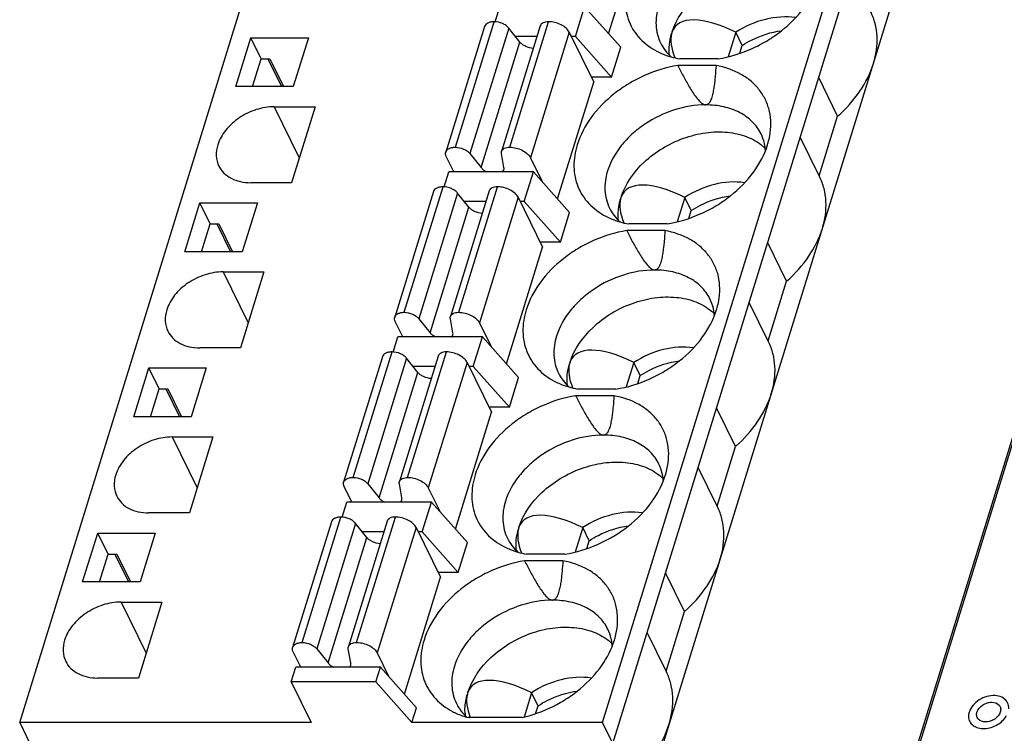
# Model space of a CAD drawing. Header units: millimetres. Extents: x 0 to 420, y 0 to 297.
# Tile 20 of 24: x 213 to 236, y 241 to 258. Entities that reach past the tile are written whole.
import ezdxf

# ---------------------------------------------------------------- set-up
doc = ezdxf.new("R2010")
doc.units = ezdxf.units.MM
doc.header["$LTSCALE"] = 23.1
doc.layers.get('0').update_dxf_attribs({"linetype": 'CONTINUOUS'})
doc.layers.add('000', color=7, linetype='CONTINUOUS')

msp = doc.modelspace()

# ---------------------------------------------------------------- linework, layer by layer
at = {"color": 7, "linetype": 'Continuous'}
for p, q in [((212.563, 241.483), (222.246, 272.816)), ((226.379, 241.483), (236.062, 272.816)), ((226.623, 240.985), (236.306, 272.318)), ((227.355, 239.494), (237.038, 270.827)), ((240.829, 263.431), (231.05, 231.784)), ((231.061, 231.941), (240.744, 263.274)), ((226.524, 257.824), (227.381, 260.596)), ((223.838, 258.108), (223.948, 258.465)), ((225.737, 257.76), (225.954, 258.465)), ((226.81, 257.502), (225.954, 258.465)), ((223.583, 257.995), (222.663, 255.018)), ((222.891, 255.132), (223.811, 258.109)), ((224.156, 257.959), (223.236, 254.982)), ((224.905, 258.011), (223.985, 255.034)), ((224.423, 257.624), (224.156, 257.959)), ((224.181, 255.132), (225.1, 258.109)), ((217.686, 256.57), (218.044, 257.729)), ((218.288, 257.232), (218.044, 257.729)), ((218.044, 257.729), (219.407, 257.729)), ((219.407, 257.729), (219.049, 256.57)), ((224.828, 257.76), (224.314, 257.76)), ((225.591, 257.86), (224.671, 254.884)), ((225.591, 257.86), (226.17, 256.679)), ((225.737, 257.76), (225.64, 257.76)), ((225.737, 257.76), (226.592, 256.797)), ((229.541, 257.859), (229.362, 257.279)), ((229.694, 257.548), (229.541, 257.859)), ((223.503, 254.648), (224.423, 257.624)), ((226.592, 256.797), (226.81, 257.502)), ((229.636, 257.36), (229.694, 257.548)), ((218.083, 256.57), (218.288, 257.232)), ((218.288, 257.232), (218.495, 257.232)), ((218.448, 257.232), (218.773, 256.57)), ((218.495, 257.232), (218.82, 256.57)), ((229.119, 257.228), (228.212, 257.228)), ((229.071, 257.071), (228.164, 257.071)), ((226.592, 256.797), (226.113, 256.797)), ((231.954, 255.868), (231.505, 256.784)), ((219.049, 256.57), (217.686, 256.57)), ((225.314, 253.907), (226.17, 256.679)), ((218.597, 256.092), (219.191, 254.882)), ((218.597, 256.092), (219.564, 256.092)), ((219.564, 256.092), (219.008, 254.29)), ((231.517, 254.453), (231.954, 255.868)), ((231.526, 254.435), (231.068, 255.369)), ((222.855, 254.549), (222.675, 254.915)), ((223.236, 254.982), (223.503, 254.648)), ((224.044, 254.648), (223.983, 254.982)), ((224.671, 254.884), (224.948, 254.319)), ((222.628, 254.191), (222.738, 254.549)), ((224.744, 254.549), (222.738, 254.549)), ((224.526, 253.844), (224.744, 254.549)), ((225.599, 253.585), (224.744, 254.549)), ((219.008, 254.29), (218.041, 254.29)), ((221.681, 251.216), (222.601, 254.192)), ((222.97, 251.216), (223.89, 254.192)), ((222.373, 254.078), (221.453, 251.101)), ((222.945, 254.042), (222.026, 251.065)), ((223.695, 254.094), (222.775, 251.118)), ((223.213, 253.708), (222.945, 254.042)), ((216.475, 252.653), (216.834, 253.812)), ((217.078, 253.315), (216.834, 253.812)), ((216.834, 253.812), (218.197, 253.812)), ((218.197, 253.812), (217.839, 252.653)), ((223.617, 253.844), (223.104, 253.844)), ((224.38, 253.944), (223.461, 250.967)), ((224.38, 253.944), (224.96, 252.763)), ((224.526, 253.844), (224.43, 253.844)), ((224.526, 253.844), (225.381, 252.88)), ((228.331, 253.942), (228.152, 253.362)), ((228.483, 253.631), (228.331, 253.942)), ((222.293, 250.731), (223.213, 253.708)), ((225.381, 252.88), (225.599, 253.585)), ((228.425, 253.443), (228.483, 253.631)), ((216.873, 252.653), (217.078, 253.315)), ((217.078, 253.315), (217.284, 253.315)), ((217.238, 253.315), (217.562, 252.653)), ((217.284, 253.315), (217.609, 252.653)), ((227.909, 253.311), (227.002, 253.311)), ((227.86, 253.154), (226.953, 253.154)), ((225.381, 252.88), (224.902, 252.88)), ((230.744, 251.951), (230.295, 252.867)), ((217.839, 252.653), (216.475, 252.653)), ((224.103, 249.99), (224.96, 252.763)), ((217.387, 252.175), (217.98, 250.966)), ((217.387, 252.175), (218.354, 252.175)), ((218.354, 252.175), (217.797, 250.373)), ((230.307, 250.536), (230.744, 251.951)), ((230.316, 250.519), (229.857, 251.452)), ((221.645, 250.632), (221.465, 250.998)), ((222.026, 251.065), (222.293, 250.731)), ((222.834, 250.731), (222.773, 251.065)), ((223.461, 250.967), (223.738, 250.402)), ((221.417, 250.274), (221.528, 250.632)), ((223.534, 250.632), (221.528, 250.632)), ((223.316, 249.927), (223.534, 250.632)), ((224.389, 249.668), (223.534, 250.632)), ((217.797, 250.373), (216.83, 250.373)), ((220.47, 247.299), (221.39, 250.276)), ((221.76, 247.299), (222.68, 250.276)), ((221.163, 250.161), (220.243, 247.185)), ((221.735, 250.125), (220.815, 247.149)), ((222.485, 250.178), (221.565, 247.201)), ((222.002, 249.791), (221.735, 250.125)), ((223.17, 250.027), (222.25, 247.05)), ((223.17, 250.027), (223.75, 248.846)), ((227.121, 250.025), (226.941, 249.446)), ((227.273, 249.715), (227.121, 250.025)), ((215.265, 248.736), (215.623, 249.896)), ((215.867, 249.398), (215.623, 249.896)), ((215.623, 249.896), (216.987, 249.896)), ((216.987, 249.896), (216.628, 248.736)), ((221.082, 246.815), (222.002, 249.791)), ((222.407, 249.927), (221.894, 249.927)), ((223.316, 249.927), (223.219, 249.927)), ((223.316, 249.927), (224.171, 248.963)), ((224.171, 248.963), (224.389, 249.668)), ((227.215, 249.527), (227.273, 249.715)), ((215.663, 248.736), (215.867, 249.398)), ((215.867, 249.398), (216.074, 249.398)), ((216.027, 249.398), (216.352, 248.736)), ((216.074, 249.398), (216.399, 248.736)), ((226.698, 249.394), (225.791, 249.394)), ((226.65, 249.238), (225.743, 249.238)), ((222.893, 246.074), (223.75, 248.846)), ((224.171, 248.963), (223.692, 248.963)), ((229.534, 248.034), (229.084, 248.95)), ((216.628, 248.736), (215.265, 248.736)), ((216.177, 248.258), (216.77, 247.049)), ((216.177, 248.258), (217.144, 248.258)), ((217.144, 248.258), (216.587, 246.457)), ((229.097, 246.619), (229.534, 248.034)), ((229.105, 246.602), (228.647, 247.536)), ((220.434, 246.715), (220.255, 247.081)), ((220.815, 247.149), (221.082, 246.815)), ((221.623, 246.815), (221.563, 247.149)), ((222.25, 247.05), (222.528, 246.485)), ((220.207, 246.358), (220.317, 246.715)), ((222.323, 246.715), (220.317, 246.715)), ((222.106, 246.01), (222.323, 246.715)), ((223.179, 245.752), (222.323, 246.715)), ((216.587, 246.457), (215.62, 246.457)), ((219.26, 243.382), (220.18, 246.359)), ((221.274, 246.261), (220.354, 243.284)), ((220.55, 243.382), (221.469, 246.359)), ((219.952, 246.245), (219.032, 243.268)), ((220.525, 246.209), (219.605, 243.232)), ((220.792, 245.875), (220.525, 246.209)), ((221.96, 246.11), (221.04, 243.134)), ((221.96, 246.11), (222.539, 244.929)), ((225.91, 246.109), (225.731, 245.529)), ((226.063, 245.798), (225.91, 246.109)), ((214.055, 244.82), (214.413, 245.979)), ((214.657, 245.482), (214.413, 245.979)), ((214.413, 245.979), (215.776, 245.979)), ((215.776, 245.979), (215.418, 244.82)), ((219.872, 242.898), (220.792, 245.875)), ((221.197, 246.01), (220.683, 246.01)), ((222.106, 246.01), (222.009, 246.01)), ((222.106, 246.01), (222.961, 245.047)), ((226.005, 245.61), (226.063, 245.798)), ((222.961, 245.047), (223.179, 245.752)), ((214.452, 244.82), (214.657, 245.482)), ((214.657, 245.482), (214.864, 245.482)), ((214.817, 245.482), (215.142, 244.82)), ((214.864, 245.482), (215.189, 244.82)), ((225.44, 245.321), (224.533, 245.321)), ((225.488, 245.478), (224.581, 245.478)), ((221.683, 242.157), (222.539, 244.929)), ((222.961, 245.047), (222.482, 245.047)), ((228.323, 244.118), (227.874, 245.034)), ((215.418, 244.82), (214.055, 244.82)), ((214.966, 244.342), (215.56, 243.133)), ((214.966, 244.342), (215.933, 244.342)), ((215.933, 244.342), (215.377, 242.54)), ((227.886, 242.703), (228.323, 244.118)), ((227.895, 242.685), (227.437, 243.619)), ((219.605, 243.232), (219.872, 242.898)), ((220.413, 242.898), (220.352, 243.232)), ((219.224, 242.799), (219.044, 243.165)), ((221.04, 243.134), (221.317, 242.569)), ((218.998, 242.446), (219.107, 242.799)), ((221.113, 242.799), (219.107, 242.799)), ((221.004, 242.446), (221.113, 242.799)), ((221.968, 241.835), (221.113, 242.799)), ((215.377, 242.54), (214.41, 242.54)), ((218.998, 242.446), (219.471, 241.483)), ((221.004, 242.446), (218.998, 242.446)), ((221.004, 242.446), (221.859, 241.483)), ((224.7, 242.192), (224.521, 241.612)), ((224.852, 241.881), (224.7, 242.192)), ((221.859, 241.483), (221.968, 241.835)), ((224.794, 241.693), (224.852, 241.881)), ((224.474, 241.6), (223.198, 241.6)), ((212.563, 241.483), (212.807, 240.985)), ((219.471, 241.483), (212.563, 241.483)), ((226.379, 241.483), (221.859, 241.483)), ((226.623, 240.985), (226.379, 241.483))]:
    msp.add_line(p, q, dxfattribs=at)
for centre, radius, start, end in [((229.433, 254.282), 1.15, 45.6068, 49.7979), ((229.111, 254.971), 1.135, 3.983, 8.6509), ((228.223, 250.366), 1.15, 45.6068, 49.7979), ((227.9, 251.054), 1.135, 3.983, 8.6509), ((227.012, 246.449), 1.15, 45.6068, 49.7979), ((226.69, 247.138), 1.135, 3.983, 8.6509), ((225.802, 242.532), 1.15, 45.6068, 49.7979), ((225.479, 243.221), 1.135, 3.9504, 8.6506), ((223.921, 242.455), 1.134, 223.6972, 228.2559), ((224.264, 241.78), 1.145, 183.8621, 186.699)]:
    msp.add_arc(centre, radius, start, end, dxfattribs=at)
for centre, major_axis, ratio, start_param, end_param in [((230.076, 256.322), (1.977, -1.667), 0.381713, 2.142598, 3.281402), ((230.076, 256.322), (1.977, -1.667), 0.381713, -2.960643, -2.530028), ((230.922, 255.694), (2.763, -2.401), 0.416643, 3.310174, 3.336728), ((228.866, 252.405), (1.977, -1.667), 0.381713, 2.142598, 3.281402), ((228.866, 252.405), (1.977, -1.667), 0.381713, -2.960643, -2.530028), ((229.711, 251.777), (2.763, -2.401), 0.416643, 3.310174, 3.336728), ((227.655, 248.489), (1.977, -1.667), 0.381713, 2.142598, 3.281402), ((227.655, 248.489), (1.977, -1.667), 0.381713, -2.960643, -2.530028), ((228.501, 247.86), (2.763, -2.401), 0.416643, 3.310174, 3.336728), ((226.445, 244.572), (1.977, -1.667), 0.381713, 2.142598, 3.281402), ((226.445, 244.572), (1.977, -1.667), 0.381713, -2.960643, -2.530028), ((227.291, 243.944), (2.763, -2.401), 0.416643, 3.310174, 3.336728), ((225.235, 240.655), (1.977, -1.667), 0.381713, 2.142598, 3.281402), ((225.235, 240.655), (1.977, -1.667), 0.381713, 3.322542, 3.744911), ((226.08, 240.027), (2.763, -2.401), 0.416643, -2.973011, -2.946457)]:
    msp.add_ellipse(centre, major_axis=major_axis, ratio=ratio, start_param=start_param, end_param=end_param, dxfattribs=at)
for points, knots in [([(228.03, 257.868), (228.131, 258.181), (228.444, 258.619), (229.002, 259.038), (229.499, 259.277), (230.024, 259.409), (230.539, 259.426), (231.007, 259.323), (231.275, 259.17), (231.386, 259.077)], [0, 0, 0, 0, 0.243827, 0.378389, 0.51521, 0.649304, 0.776237, 0.893185, 1, 1, 1, 1]), ([(226.99, 259.108), (226.939, 258.942), (226.897, 258.684), (226.932, 258.348), (227.001, 258.114), (227.111, 257.899), (227.314, 257.638), (227.52, 257.488), (227.669, 257.41)], [0, 0, 0, 0, 0.260886, 0.384641, 0.505678, 0.625901, 0.747326, 1, 1, 1, 1]), ([(229.119, 257.228), (229.39, 257.272), (229.792, 257.396), (230.282, 257.651), (230.73, 257.959), (231.189, 258.422), (231.432, 258.877), (231.503, 259.108)], [0, 0, 0, 0, 0.259665, 0.391496, 0.522068, 0.7721, 1, 1, 1, 1]), ([(227.709, 258.486), (227.664, 258.338), (227.629, 258.106), (227.674, 257.807), (227.724, 257.669), (227.756, 257.605)], [0, 0, 0, 0, 0.516147, 0.760439, 1, 1, 1, 1]), ([(230.959, 258.207), (230.722, 258.242), (230.215, 258.203), (229.754, 257.999), (229.541, 257.859)], [0, 0, 0, 0, 0.483955, 1, 1, 1, 1]), ([(232.802, 257.118), (232.866, 257.326), (232.914, 257.651), (232.851, 258.069), (232.781, 258.261), (232.736, 258.352)], [0, 0, 0, 0, 0.516103, 0.760451, 1, 1, 1, 1]), ([(223.811, 258.109), (223.783, 258.109), (223.732, 258.105), (223.663, 258.083), (223.61, 258.047), (223.589, 258.012), (223.583, 257.995)], [0, 0, 0, 0, 0.303747, 0.569985, 0.797786, 1, 1, 1, 1]), ([(224.156, 257.959), (224.138, 257.981), (224.091, 258.023), (223.979, 258.086), (223.878, 258.109), (223.811, 258.109)], [0, 0, 0, 0, 0.225099, 0.479584, 1, 1, 1, 1]), ([(225.1, 258.109), (225.077, 258.109), (225.033, 258.105), (224.973, 258.087), (224.928, 258.056), (224.91, 258.026), (224.905, 258.011)], [0, 0, 0, 0, 0.303613, 0.569934, 0.797679, 1, 1, 1, 1]), ([(225.591, 257.86), (225.573, 257.896), (225.514, 257.966), (225.396, 258.043), (225.253, 258.095), (225.151, 258.109), (225.1, 258.109)], [0, 0, 0, 0, 0.211485, 0.463357, 0.735258, 1, 1, 1, 1]), ([(227.968, 257.313), (227.958, 257.396), (227.958, 257.571), (227.992, 257.741), (228.017, 257.826)], [0, 0, 0, 0, 0.487849, 1, 1, 1, 1]), ([(229.694, 257.548), (229.764, 257.594), (230.051, 257.761), (230.376, 257.865), (230.621, 257.897)], [0, 0, 0, 0, 0.252945, 1, 1, 1, 1]), ([(224.74, 257.477), (224.678, 257.481), (224.586, 257.505), (224.482, 257.565), (224.44, 257.604), (224.423, 257.624)], [0, 0, 0, 0, 0.523431, 0.775641, 1, 1, 1, 1]), ([(227.756, 257.605), (227.786, 257.543), (227.86, 257.425), (227.955, 257.323), (228.007, 257.276)], [0, 0, 0, 0, 0.495517, 1, 1, 1, 1]), ([(227.669, 257.41), (227.71, 257.389), (227.883, 257.307), (228.069, 257.254), (228.212, 257.228)], [0, 0, 0, 0, 0.241655, 1, 1, 1, 1]), ([(228.164, 257.071), (227.892, 257.026), (227.491, 256.903), (227, 256.647), (226.553, 256.339), (226.094, 255.877), (225.851, 255.421), (225.78, 255.191)], [0, 0, 0, 0, 0.259665, 0.391496, 0.522068, 0.7721, 1, 1, 1, 1]), ([(228.164, 257.071), (228.207, 256.986), (228.273, 256.858), (228.365, 256.689), (228.437, 256.564), (228.514, 256.439), (228.597, 256.317), (228.676, 256.221), (228.752, 256.156), (228.801, 256.136), (228.825, 256.136)], [0, 0, 0, 0, 0.245919, 0.369415, 0.493437, 0.618217, 0.744175, 0.872098, 0.937102, 1, 1, 1, 1]), ([(229.071, 257.071), (229.065, 256.986), (229.056, 256.859), (229.039, 256.69), (229.023, 256.564), (229.005, 256.461), (228.987, 256.379), (228.971, 256.319), (228.951, 256.261), (228.93, 256.214), (228.907, 256.18), (228.886, 256.158), (228.858, 256.14), (228.836, 256.136), (228.825, 256.136)], [0, 0, 0, 0, 0.253326, 0.379424, 0.504966, 0.629721, 0.691697, 0.753309, 0.814466, 0.875089, 0.905302, 0.935665, 0.966797, 1, 1, 1, 1]), ([(230.344, 255.401), (230.362, 255.499), (230.379, 255.694), (230.347, 255.981), (230.257, 256.25), (230.11, 256.491), (229.912, 256.7), (229.579, 256.932), (229.278, 257.033), (229.071, 257.071)], [0, 0, 0, 0, 0.126482, 0.247918, 0.366527, 0.484871, 0.605575, 0.730874, 1, 1, 1, 1]), ([(231.954, 255.868), (232.153, 256.044), (232.497, 256.425), (232.73, 256.886), (232.802, 257.118)], [0, 0, 0, 0, 0.521496, 1, 1, 1, 1]), ([(218.597, 256.092), (218.453, 256.092), (218.159, 256.041), (217.76, 255.848), (217.439, 255.561), (217.298, 255.316), (217.26, 255.191)], [0, 0, 0, 0, 0.253211, 0.516158, 0.770088, 1, 1, 1, 1]), ([(228.825, 256.136), (228.575, 256.136), (228.063, 256.048), (227.48, 255.766), (227.075, 255.45), (226.746, 255.101), (226.566, 254.787), (226.499, 254.569)], [0, 0, 0, 0, 0.25301, 0.515778, 0.645257, 0.770272, 1, 1, 1, 1]), ([(230.137, 255.45), (230.085, 255.556), (229.94, 255.755), (229.63, 255.975), (229.248, 256.108), (228.969, 256.136), (228.825, 256.136)], [0, 0, 0, 0, 0.226856, 0.465051, 0.722044, 1, 1, 1, 1]), ([(226.819, 253.951), (226.921, 254.264), (227.234, 254.703), (227.791, 255.122), (228.289, 255.36), (228.814, 255.493), (229.329, 255.509), (229.797, 255.406), (230.065, 255.254), (230.175, 255.161)], [0, 0, 0, 0, 0.243827, 0.378389, 0.51521, 0.649304, 0.776237, 0.893185, 1, 1, 1, 1]), ([(230.233, 255.142), (230.229, 255.169), (230.209, 255.275), (230.172, 255.378), (230.137, 255.45)], [0, 0, 0, 0, 0.252775, 1, 1, 1, 1]), ([(230.293, 255.191), (230.298, 255.208), (230.318, 255.278), (230.335, 255.348), (230.344, 255.401)], [0, 0, 0, 0, 0.253236, 1, 1, 1, 1]), ([(217.26, 255.191), (217.233, 255.106), (217.207, 254.932), (217.25, 254.759), (217.286, 254.684)], [0, 0, 0, 0, 0.51744, 1, 1, 1, 1]), ([(222.663, 255.018), (222.669, 255.036), (222.69, 255.07), (222.743, 255.106), (222.812, 255.128), (222.864, 255.132), (222.891, 255.132)], [0, 0, 0, 0, 0.202214, 0.430015, 0.696253, 1, 1, 1, 1]), ([(222.891, 255.132), (222.958, 255.132), (223.059, 255.109), (223.171, 255.047), (223.218, 255.005), (223.236, 254.982)], [0, 0, 0, 0, 0.520416, 0.774901, 1, 1, 1, 1]), ([(223.985, 255.035), (223.99, 255.049), (224.008, 255.079), (224.053, 255.11), (224.113, 255.129), (224.157, 255.132), (224.181, 255.132)], [0, 0, 0, 0, 0.202321, 0.430066, 0.696387, 1, 1, 1, 1]), ([(224.181, 255.132), (224.231, 255.132), (224.334, 255.118), (224.476, 255.066), (224.594, 254.989), (224.653, 254.92), (224.671, 254.884)], [0, 0, 0, 0, 0.264742, 0.536643, 0.788515, 1, 1, 1, 1]), ([(225.78, 255.191), (225.728, 255.025), (225.687, 254.767), (225.721, 254.432), (225.79, 254.198), (225.901, 253.982), (226.104, 253.722), (226.31, 253.571), (226.459, 253.494)], [0, 0, 0, 0, 0.260886, 0.384641, 0.505678, 0.625901, 0.747326, 1, 1, 1, 1]), ([(227.909, 253.311), (228.18, 253.356), (228.581, 253.479), (229.072, 253.734), (229.52, 254.043), (229.978, 254.505), (230.222, 254.961), (230.293, 255.191)], [0, 0, 0, 0, 0.259665, 0.391496, 0.522068, 0.7721, 1, 1, 1, 1]), ([(222.675, 254.915), (222.667, 254.931), (222.656, 254.966), (222.658, 255.002), (222.663, 255.018)], [0, 0, 0, 0, 0.525761, 1, 1, 1, 1]), ([(223.983, 254.982), (223.982, 254.986), (223.98, 255.004), (223.982, 255.022), (223.985, 255.035)], [0, 0, 0, 0, 0.259402, 1, 1, 1, 1]), ([(217.286, 254.684), (217.316, 254.624), (217.399, 254.509), (217.578, 254.383), (217.798, 254.306), (217.958, 254.29), (218.041, 254.29)], [0, 0, 0, 0, 0.226861, 0.465031, 0.722064, 1, 1, 1, 1]), ([(223.503, 254.648), (223.511, 254.638), (223.549, 254.597), (223.597, 254.567), (223.636, 254.548)], [0, 0, 0, 0, 0.22734, 1, 1, 1, 1]), ([(224.009, 254.548), (224.013, 254.552), (224.027, 254.566), (224.037, 254.583), (224.041, 254.597)], [0, 0, 0, 0, 0.262212, 1, 1, 1, 1]), ([(224.041, 254.597), (224.043, 254.601), (224.047, 254.618), (224.046, 254.635), (224.044, 254.648)], [0, 0, 0, 0, 0.24511, 1, 1, 1, 1]), ([(226.499, 254.569), (226.453, 254.421), (226.419, 254.189), (226.464, 253.89), (226.514, 253.753), (226.546, 253.688)], [0, 0, 0, 0, 0.516147, 0.760439, 1, 1, 1, 1]), ([(231.591, 253.202), (231.655, 253.409), (231.703, 253.734), (231.641, 254.152), (231.57, 254.345), (231.526, 254.435)], [0, 0, 0, 0, 0.516103, 0.760451, 1, 1, 1, 1]), ([(222.601, 254.192), (222.573, 254.192), (222.522, 254.188), (222.452, 254.166), (222.399, 254.13), (222.378, 254.096), (222.373, 254.078)], [0, 0, 0, 0, 0.303747, 0.569985, 0.797786, 1, 1, 1, 1]), ([(222.945, 254.042), (222.928, 254.065), (222.881, 254.107), (222.768, 254.169), (222.667, 254.192), (222.601, 254.192)], [0, 0, 0, 0, 0.225099, 0.479584, 1, 1, 1, 1]), ([(223.89, 254.192), (223.867, 254.192), (223.822, 254.189), (223.763, 254.17), (223.718, 254.139), (223.7, 254.109), (223.695, 254.095)], [0, 0, 0, 0, 0.303613, 0.569934, 0.797679, 1, 1, 1, 1]), ([(224.38, 253.944), (224.363, 253.98), (224.304, 254.049), (224.185, 254.126), (224.043, 254.178), (223.941, 254.192), (223.89, 254.192)], [0, 0, 0, 0, 0.211485, 0.463357, 0.735258, 1, 1, 1, 1]), ([(229.749, 254.29), (229.512, 254.325), (229.005, 254.286), (228.544, 254.082), (228.331, 253.942)], [0, 0, 0, 0, 0.483955, 1, 1, 1, 1]), ([(228.483, 253.631), (228.554, 253.677), (228.841, 253.844), (229.165, 253.949), (229.411, 253.981)], [0, 0, 0, 0, 0.252945, 1, 1, 1, 1]), ([(226.758, 253.396), (226.748, 253.48), (226.747, 253.654), (226.781, 253.825), (226.806, 253.909)], [0, 0, 0, 0, 0.487849, 1, 1, 1, 1]), ([(223.53, 253.56), (223.468, 253.564), (223.375, 253.588), (223.272, 253.648), (223.229, 253.687), (223.213, 253.708)], [0, 0, 0, 0, 0.523431, 0.775641, 1, 1, 1, 1]), ([(226.459, 253.494), (226.5, 253.472), (226.673, 253.391), (226.859, 253.337), (227.002, 253.311)], [0, 0, 0, 0, 0.241655, 1, 1, 1, 1]), ([(226.546, 253.688), (226.576, 253.627), (226.649, 253.508), (226.745, 253.406), (226.797, 253.36)], [0, 0, 0, 0, 0.495517, 1, 1, 1, 1]), ([(226.953, 253.154), (226.682, 253.109), (226.281, 252.986), (225.79, 252.731), (225.342, 252.422), (224.884, 251.96), (224.64, 251.505), (224.569, 251.274)], [0, 0, 0, 0, 0.259665, 0.391496, 0.522068, 0.7721, 1, 1, 1, 1]), ([(226.953, 253.154), (226.997, 253.069), (227.063, 252.941), (227.155, 252.773), (227.227, 252.647), (227.304, 252.522), (227.387, 252.401), (227.466, 252.304), (227.542, 252.24), (227.59, 252.219), (227.615, 252.219)], [0, 0, 0, 0, 0.245919, 0.369415, 0.493437, 0.618217, 0.744175, 0.872098, 0.937102, 1, 1, 1, 1]), ([(227.86, 253.154), (227.855, 253.069), (227.846, 252.942), (227.829, 252.773), (227.812, 252.648), (227.795, 252.544), (227.777, 252.463), (227.761, 252.402), (227.741, 252.344), (227.719, 252.298), (227.696, 252.264), (227.675, 252.241), (227.648, 252.224), (227.626, 252.219), (227.615, 252.219)], [0, 0, 0, 0, 0.253326, 0.379424, 0.504966, 0.629721, 0.691697, 0.753309, 0.814466, 0.875089, 0.905302, 0.935665, 0.966797, 1, 1, 1, 1]), ([(229.134, 251.485), (229.151, 251.582), (229.169, 251.777), (229.137, 252.065), (229.046, 252.333), (228.9, 252.575), (228.702, 252.783), (228.368, 253.015), (228.068, 253.116), (227.86, 253.154)], [0, 0, 0, 0, 0.126482, 0.247918, 0.366527, 0.484871, 0.605575, 0.730874, 1, 1, 1, 1]), ([(230.744, 251.951), (230.942, 252.127), (231.286, 252.508), (231.519, 252.969), (231.591, 253.202)], [0, 0, 0, 0, 0.521496, 1, 1, 1, 1]), ([(217.387, 252.175), (217.243, 252.175), (216.948, 252.125), (216.549, 251.931), (216.228, 251.645), (216.088, 251.399), (216.049, 251.274)], [0, 0, 0, 0, 0.253211, 0.516158, 0.770088, 1, 1, 1, 1]), ([(227.615, 252.219), (227.365, 252.219), (226.852, 252.131), (226.27, 251.85), (225.865, 251.533), (225.535, 251.184), (225.356, 250.87), (225.289, 250.653)], [0, 0, 0, 0, 0.25301, 0.515778, 0.645257, 0.770272, 1, 1, 1, 1]), ([(228.926, 251.534), (228.875, 251.639), (228.73, 251.839), (228.42, 252.058), (228.037, 252.192), (227.759, 252.219), (227.615, 252.219)], [0, 0, 0, 0, 0.226856, 0.465051, 0.722044, 1, 1, 1, 1]), ([(225.609, 250.034), (225.711, 250.348), (226.024, 250.786), (226.581, 251.205), (227.079, 251.444), (227.603, 251.576), (228.118, 251.592), (228.586, 251.49), (228.855, 251.337), (228.965, 251.244)], [0, 0, 0, 0, 0.243827, 0.378389, 0.51521, 0.649304, 0.776237, 0.893185, 1, 1, 1, 1]), ([(229.022, 251.225), (229.018, 251.252), (228.998, 251.358), (228.962, 251.461), (228.926, 251.534)], [0, 0, 0, 0, 0.252775, 1, 1, 1, 1]), ([(229.082, 251.274), (229.088, 251.292), (229.108, 251.361), (229.124, 251.431), (229.134, 251.485)], [0, 0, 0, 0, 0.253236, 1, 1, 1, 1]), ([(216.049, 251.274), (216.023, 251.189), (215.997, 251.015), (216.04, 250.842), (216.076, 250.768)], [0, 0, 0, 0, 0.51744, 1, 1, 1, 1]), ([(221.453, 251.101), (221.458, 251.119), (221.48, 251.153), (221.532, 251.19), (221.602, 251.211), (221.653, 251.216), (221.681, 251.216)], [0, 0, 0, 0, 0.202214, 0.430015, 0.696253, 1, 1, 1, 1]), ([(221.681, 251.216), (221.748, 251.216), (221.848, 251.193), (221.961, 251.13), (222.008, 251.088), (222.026, 251.065)], [0, 0, 0, 0, 0.520416, 0.774901, 1, 1, 1, 1]), ([(222.775, 251.118), (222.78, 251.133), (222.798, 251.162), (222.843, 251.193), (222.903, 251.212), (222.947, 251.216), (222.97, 251.216)], [0, 0, 0, 0, 0.202321, 0.430066, 0.696387, 1, 1, 1, 1]), ([(222.97, 251.216), (223.021, 251.216), (223.123, 251.202), (223.266, 251.15), (223.384, 251.073), (223.443, 251.003), (223.461, 250.967)], [0, 0, 0, 0, 0.264742, 0.536643, 0.788515, 1, 1, 1, 1]), ([(224.569, 251.274), (224.518, 251.109), (224.476, 250.851), (224.511, 250.515), (224.58, 250.281), (224.691, 250.065), (224.894, 249.805), (225.099, 249.654), (225.248, 249.577)], [0, 0, 0, 0, 0.260886, 0.384641, 0.505678, 0.625901, 0.747326, 1, 1, 1, 1]), ([(226.698, 249.394), (226.969, 249.439), (227.371, 249.562), (227.862, 249.818), (228.309, 250.126), (228.768, 250.588), (229.011, 251.044), (229.082, 251.274)], [0, 0, 0, 0, 0.259665, 0.391496, 0.522068, 0.7721, 1, 1, 1, 1]), ([(221.465, 250.998), (221.457, 251.015), (221.445, 251.049), (221.448, 251.085), (221.453, 251.101)], [0, 0, 0, 0, 0.525761, 1, 1, 1, 1]), ([(222.773, 251.065), (222.772, 251.07), (222.769, 251.087), (222.771, 251.105), (222.775, 251.118)], [0, 0, 0, 0, 0.259402, 1, 1, 1, 1]), ([(216.076, 250.768), (216.106, 250.707), (216.189, 250.592), (216.367, 250.466), (216.587, 250.389), (216.747, 250.373), (216.83, 250.373)], [0, 0, 0, 0, 0.226861, 0.465031, 0.722064, 1, 1, 1, 1]), ([(222.293, 250.731), (222.301, 250.721), (222.339, 250.681), (222.387, 250.65), (222.425, 250.632)], [0, 0, 0, 0, 0.22734, 1, 1, 1, 1]), ([(222.831, 250.68), (222.832, 250.684), (222.836, 250.701), (222.836, 250.719), (222.834, 250.731)], [0, 0, 0, 0, 0.24511, 1, 1, 1, 1]), ([(222.799, 250.632), (222.802, 250.635), (222.816, 250.649), (222.827, 250.667), (222.831, 250.68)], [0, 0, 0, 0, 0.262212, 1, 1, 1, 1]), ([(225.289, 250.653), (225.243, 250.505), (225.209, 250.272), (225.253, 249.974), (225.304, 249.836), (225.335, 249.772)], [0, 0, 0, 0, 0.516147, 0.760439, 1, 1, 1, 1]), ([(230.381, 249.285), (230.445, 249.492), (230.493, 249.818), (230.431, 250.235), (230.36, 250.428), (230.316, 250.518)], [0, 0, 0, 0, 0.516103, 0.760451, 1, 1, 1, 1]), ([(221.39, 250.276), (221.363, 250.276), (221.311, 250.271), (221.242, 250.25), (221.189, 250.213), (221.168, 250.179), (221.163, 250.161)], [0, 0, 0, 0, 0.303747, 0.569985, 0.797786, 1, 1, 1, 1]), ([(221.735, 250.125), (221.717, 250.148), (221.671, 250.19), (221.558, 250.253), (221.457, 250.276), (221.39, 250.276)], [0, 0, 0, 0, 0.225099, 0.479584, 1, 1, 1, 1]), ([(222.68, 250.276), (222.656, 250.276), (222.612, 250.272), (222.553, 250.253), (222.507, 250.222), (222.489, 250.193), (222.485, 250.178)], [0, 0, 0, 0, 0.303613, 0.569934, 0.797679, 1, 1, 1, 1]), ([(223.17, 250.027), (223.152, 250.063), (223.094, 250.133), (222.975, 250.21), (222.833, 250.262), (222.73, 250.276), (222.68, 250.276)], [0, 0, 0, 0, 0.211485, 0.463357, 0.735258, 1, 1, 1, 1]), ([(228.538, 250.373), (228.302, 250.409), (227.795, 250.37), (227.334, 250.166), (227.121, 250.025)], [0, 0, 0, 0, 0.483955, 1, 1, 1, 1]), ([(225.548, 249.479), (225.538, 249.563), (225.537, 249.737), (225.571, 249.908), (225.596, 249.993)], [0, 0, 0, 0, 0.487849, 1, 1, 1, 1]), ([(227.273, 249.715), (227.343, 249.761), (227.63, 249.928), (227.955, 250.032), (228.201, 250.064)], [0, 0, 0, 0, 0.252945, 1, 1, 1, 1]), ([(222.32, 249.644), (222.257, 249.647), (222.165, 249.672), (222.061, 249.731), (222.019, 249.77), (222.002, 249.791)], [0, 0, 0, 0, 0.523431, 0.775641, 1, 1, 1, 1]), ([(225.335, 249.772), (225.366, 249.71), (225.439, 249.592), (225.534, 249.49), (225.586, 249.443)], [0, 0, 0, 0, 0.495517, 1, 1, 1, 1]), ([(225.248, 249.577), (225.289, 249.556), (225.463, 249.474), (225.649, 249.421), (225.791, 249.394)], [0, 0, 0, 0, 0.241655, 1, 1, 1, 1]), ([(225.743, 249.238), (225.472, 249.193), (225.07, 249.07), (224.579, 248.814), (224.132, 248.506), (223.673, 248.044), (223.43, 247.588), (223.359, 247.358)], [0, 0, 0, 0, 0.259665, 0.391496, 0.522068, 0.7721, 1, 1, 1, 1]), ([(225.743, 249.238), (225.786, 249.152), (225.852, 249.025), (225.945, 248.856), (226.017, 248.73), (226.093, 248.606), (226.176, 248.484), (226.256, 248.387), (226.331, 248.323), (226.38, 248.303), (226.405, 248.303)], [0, 0, 0, 0, 0.245919, 0.369415, 0.493437, 0.618217, 0.744175, 0.872098, 0.937102, 1, 1, 1, 1]), ([(226.65, 249.238), (226.645, 249.153), (226.635, 249.025), (226.618, 248.857), (226.602, 248.731), (226.585, 248.627), (226.567, 248.546), (226.551, 248.486), (226.531, 248.428), (226.509, 248.381), (226.486, 248.347), (226.465, 248.324), (226.438, 248.307), (226.416, 248.303), (226.405, 248.303)], [0, 0, 0, 0, 0.253326, 0.379424, 0.504966, 0.629721, 0.691697, 0.753309, 0.814466, 0.875089, 0.905302, 0.935665, 0.966797, 1, 1, 1, 1]), ([(227.923, 247.568), (227.941, 247.666), (227.958, 247.86), (227.926, 248.148), (227.836, 248.416), (227.69, 248.658), (227.491, 248.867), (227.158, 249.098), (226.857, 249.199), (226.65, 249.238)], [0, 0, 0, 0, 0.126482, 0.247918, 0.366527, 0.484871, 0.605575, 0.730874, 1, 1, 1, 1]), ([(229.534, 248.034), (229.732, 248.21), (230.076, 248.592), (230.309, 249.053), (230.381, 249.285)], [0, 0, 0, 0, 0.521496, 1, 1, 1, 1]), ([(216.177, 248.258), (216.033, 248.258), (215.738, 248.208), (215.339, 248.015), (215.018, 247.728), (214.878, 247.483), (214.839, 247.358)], [0, 0, 0, 0, 0.253211, 0.516158, 0.770088, 1, 1, 1, 1]), ([(226.405, 248.303), (226.154, 248.303), (225.642, 248.215), (225.059, 247.933), (224.655, 247.616), (224.325, 247.267), (224.146, 246.953), (224.078, 246.736)], [0, 0, 0, 0, 0.25301, 0.515778, 0.645257, 0.770272, 1, 1, 1, 1]), ([(227.716, 247.617), (227.664, 247.723), (227.519, 247.922), (227.209, 248.141), (226.827, 248.275), (226.549, 248.303), (226.405, 248.303)], [0, 0, 0, 0, 0.226856, 0.465051, 0.722044, 1, 1, 1, 1]), ([(224.399, 246.118), (224.5, 246.431), (224.813, 246.869), (225.371, 247.288), (225.868, 247.527), (226.393, 247.659), (226.908, 247.676), (227.376, 247.573), (227.644, 247.421), (227.755, 247.327)], [0, 0, 0, 0, 0.243827, 0.378389, 0.51521, 0.649304, 0.776237, 0.893185, 1, 1, 1, 1]), ([(227.812, 247.308), (227.808, 247.335), (227.788, 247.442), (227.752, 247.545), (227.716, 247.617)], [0, 0, 0, 0, 0.252775, 1, 1, 1, 1]), ([(227.872, 247.358), (227.877, 247.375), (227.898, 247.444), (227.914, 247.515), (227.923, 247.568)], [0, 0, 0, 0, 0.253236, 1, 1, 1, 1]), ([(214.839, 247.358), (214.813, 247.273), (214.786, 247.098), (214.829, 246.926), (214.866, 246.851)], [0, 0, 0, 0, 0.51744, 1, 1, 1, 1]), ([(220.243, 247.185), (220.248, 247.202), (220.269, 247.237), (220.322, 247.273), (220.391, 247.295), (220.443, 247.299), (220.47, 247.299)], [0, 0, 0, 0, 0.202214, 0.430015, 0.696253, 1, 1, 1, 1]), ([(220.47, 247.299), (220.537, 247.299), (220.638, 247.276), (220.751, 247.214), (220.797, 247.171), (220.815, 247.149)], [0, 0, 0, 0, 0.520416, 0.774901, 1, 1, 1, 1]), ([(221.563, 247.149), (221.562, 247.153), (221.559, 247.171), (221.561, 247.189), (221.565, 247.201)], [0, 0, 0, 0, 0.259402, 1, 1, 1, 1]), ([(221.565, 247.201), (221.569, 247.216), (221.588, 247.246), (221.633, 247.277), (221.692, 247.295), (221.736, 247.299), (221.76, 247.299)], [0, 0, 0, 0, 0.202321, 0.430066, 0.696387, 1, 1, 1, 1]), ([(221.76, 247.299), (221.81, 247.299), (221.913, 247.285), (222.055, 247.233), (222.174, 247.156), (222.233, 247.087), (222.25, 247.05)], [0, 0, 0, 0, 0.264742, 0.536643, 0.788515, 1, 1, 1, 1]), ([(223.359, 247.358), (223.308, 247.192), (223.266, 246.934), (223.301, 246.598), (223.37, 246.364), (223.48, 246.149), (223.683, 245.888), (223.889, 245.738), (224.038, 245.66)], [0, 0, 0, 0, 0.260886, 0.384641, 0.505678, 0.625901, 0.747326, 1, 1, 1, 1]), ([(225.488, 245.478), (225.759, 245.523), (226.161, 245.646), (226.651, 245.901), (227.099, 246.209), (227.558, 246.672), (227.801, 247.127), (227.872, 247.358)], [0, 0, 0, 0, 0.259665, 0.391496, 0.522068, 0.7721, 1, 1, 1, 1]), ([(220.255, 247.081), (220.247, 247.098), (220.235, 247.132), (220.238, 247.169), (220.243, 247.185)], [0, 0, 0, 0, 0.525761, 1, 1, 1, 1]), ([(214.866, 246.851), (214.896, 246.79), (214.979, 246.676), (215.157, 246.55), (215.377, 246.473), (215.537, 246.457), (215.62, 246.457)], [0, 0, 0, 0, 0.226861, 0.465031, 0.722064, 1, 1, 1, 1]), ([(221.082, 246.815), (221.09, 246.805), (221.128, 246.764), (221.176, 246.733), (221.215, 246.715)], [0, 0, 0, 0, 0.22734, 1, 1, 1, 1]), ([(221.588, 246.715), (221.592, 246.719), (221.606, 246.732), (221.616, 246.75), (221.621, 246.764)], [0, 0, 0, 0, 0.262212, 1, 1, 1, 1]), ([(221.621, 246.764), (221.622, 246.768), (221.626, 246.784), (221.626, 246.802), (221.623, 246.815)], [0, 0, 0, 0, 0.24511, 1, 1, 1, 1]), ([(224.078, 246.736), (224.033, 246.588), (223.998, 246.356), (224.043, 246.057), (224.093, 245.92), (224.125, 245.855)], [0, 0, 0, 0, 0.516147, 0.760439, 1, 1, 1, 1]), ([(227.328, 246.457), (227.091, 246.492), (226.584, 246.453), (226.123, 246.249), (225.91, 246.109)], [0, 0, 0, 0, 0.483955, 1, 1, 1, 1]), ([(229.171, 245.368), (229.235, 245.576), (229.283, 245.901), (229.22, 246.319), (229.15, 246.511), (229.105, 246.602)], [0, 0, 0, 0, 0.516103, 0.760451, 1, 1, 1, 1]), ([(220.18, 246.359), (220.152, 246.359), (220.101, 246.355), (220.032, 246.333), (219.979, 246.297), (219.958, 246.262), (219.952, 246.245)], [0, 0, 0, 0, 0.303747, 0.569985, 0.797786, 1, 1, 1, 1]), ([(220.525, 246.209), (220.507, 246.232), (220.46, 246.274), (220.348, 246.336), (220.247, 246.359), (220.18, 246.359)], [0, 0, 0, 0, 0.225099, 0.479584, 1, 1, 1, 1]), ([(221.469, 246.359), (221.446, 246.359), (221.402, 246.355), (221.342, 246.337), (221.297, 246.306), (221.279, 246.276), (221.274, 246.261)], [0, 0, 0, 0, 0.303613, 0.569934, 0.797679, 1, 1, 1, 1]), ([(221.96, 246.11), (221.942, 246.147), (221.883, 246.216), (221.765, 246.293), (221.622, 246.345), (221.52, 246.359), (221.469, 246.359)], [0, 0, 0, 0, 0.211485, 0.463357, 0.735258, 1, 1, 1, 1]), ([(224.337, 245.563), (224.327, 245.646), (224.327, 245.821), (224.361, 245.991), (224.386, 246.076)], [0, 0, 0, 0, 0.487849, 1, 1, 1, 1]), ([(226.063, 245.798), (226.133, 245.844), (226.42, 246.011), (226.745, 246.115), (226.99, 246.148)], [0, 0, 0, 0, 0.252945, 1, 1, 1, 1]), ([(221.109, 245.727), (221.047, 245.731), (220.955, 245.755), (220.851, 245.815), (220.809, 245.854), (220.792, 245.875)], [0, 0, 0, 0, 0.523431, 0.775641, 1, 1, 1, 1]), ([(224.125, 245.855), (224.155, 245.793), (224.229, 245.675), (224.324, 245.573), (224.376, 245.526)], [0, 0, 0, 0, 0.495517, 1, 1, 1, 1]), ([(224.038, 245.66), (224.079, 245.639), (224.252, 245.557), (224.438, 245.504), (224.581, 245.478)], [0, 0, 0, 0, 0.241655, 1, 1, 1, 1]), ([(224.533, 245.321), (224.261, 245.276), (223.86, 245.153), (223.369, 244.898), (222.922, 244.589), (222.463, 244.127), (222.22, 243.671), (222.149, 243.441)], [0, 0, 0, 0, 0.259665, 0.391496, 0.522068, 0.7721, 1, 1, 1, 1]), ([(224.533, 245.321), (224.576, 245.236), (224.642, 245.108), (224.734, 244.939), (224.806, 244.814), (224.883, 244.689), (224.966, 244.568), (225.045, 244.471), (225.121, 244.406), (225.17, 244.386), (225.194, 244.386)], [0, 0, 0, 0, 0.245919, 0.369415, 0.493437, 0.618217, 0.744175, 0.872098, 0.937102, 1, 1, 1, 1]), ([(225.44, 245.321), (225.434, 245.236), (225.425, 245.109), (225.408, 244.94), (225.392, 244.814), (225.374, 244.711), (225.356, 244.629), (225.34, 244.569), (225.32, 244.511), (225.299, 244.464), (225.276, 244.431), (225.255, 244.408), (225.227, 244.39), (225.205, 244.386), (225.194, 244.386)], [0, 0, 0, 0, 0.253326, 0.379424, 0.504966, 0.629721, 0.691697, 0.753309, 0.814466, 0.875089, 0.905302, 0.935665, 0.966797, 1, 1, 1, 1]), ([(226.713, 243.651), (226.731, 243.749), (226.748, 243.944), (226.716, 244.231), (226.626, 244.5), (226.479, 244.741), (226.281, 244.95), (225.948, 245.182), (225.647, 245.283), (225.44, 245.321)], [0, 0, 0, 0, 0.126482, 0.247918, 0.366527, 0.484871, 0.605575, 0.730874, 1, 1, 1, 1]), ([(228.323, 244.118), (228.522, 244.294), (228.866, 244.675), (229.099, 245.136), (229.171, 245.368)], [0, 0, 0, 0, 0.521496, 1, 1, 1, 1]), ([(225.194, 244.386), (224.944, 244.386), (224.432, 244.298), (223.849, 244.016), (223.444, 243.7), (223.115, 243.351), (222.935, 243.037), (222.868, 242.819)], [0, 0, 0, 0, 0.25301, 0.515778, 0.645257, 0.770272, 1, 1, 1, 1]), ([(226.506, 243.7), (226.454, 243.806), (226.309, 244.005), (225.999, 244.225), (225.617, 244.358), (225.338, 244.386), (225.194, 244.386)], [0, 0, 0, 0, 0.226856, 0.465051, 0.722044, 1, 1, 1, 1]), ([(214.966, 244.342), (214.822, 244.342), (214.528, 244.291), (214.129, 244.098), (213.808, 243.811), (213.667, 243.566), (213.629, 243.441)], [0, 0, 0, 0, 0.253211, 0.516158, 0.770088, 1, 1, 1, 1]), ([(223.188, 242.201), (223.29, 242.514), (223.603, 242.953), (224.16, 243.372), (224.658, 243.611), (225.183, 243.743), (225.698, 243.759), (226.166, 243.656), (226.434, 243.504), (226.544, 243.411)], [0, 0, 0, 0, 0.243827, 0.378389, 0.51521, 0.649304, 0.776237, 0.893185, 1, 1, 1, 1]), ([(226.602, 243.392), (226.598, 243.419), (226.578, 243.525), (226.541, 243.628), (226.506, 243.7)], [0, 0, 0, 0, 0.252775, 1, 1, 1, 1]), ([(226.662, 243.441), (226.667, 243.458), (226.687, 243.528), (226.704, 243.598), (226.713, 243.651)], [0, 0, 0, 0, 0.253236, 1, 1, 1, 1]), ([(213.629, 243.441), (213.602, 243.356), (213.576, 243.182), (213.619, 243.009), (213.655, 242.935)], [0, 0, 0, 0, 0.51744, 1, 1, 1, 1]), ([(219.044, 243.165), (219.036, 243.181), (219.025, 243.216), (219.027, 243.252), (219.032, 243.268)], [0, 0, 0, 0, 0.525761, 1, 1, 1, 1]), ([(219.032, 243.268), (219.038, 243.286), (219.059, 243.32), (219.112, 243.356), (219.181, 243.378), (219.233, 243.382), (219.26, 243.382)], [0, 0, 0, 0, 0.202214, 0.430015, 0.696253, 1, 1, 1, 1]), ([(219.26, 243.382), (219.327, 243.382), (219.428, 243.359), (219.54, 243.297), (219.587, 243.255), (219.605, 243.232)], [0, 0, 0, 0, 0.520416, 0.774901, 1, 1, 1, 1]), ([(220.352, 243.232), (220.351, 243.237), (220.349, 243.254), (220.351, 243.272), (220.354, 243.285)], [0, 0, 0, 0, 0.259402, 1, 1, 1, 1]), ([(220.354, 243.285), (220.359, 243.3), (220.377, 243.329), (220.422, 243.36), (220.482, 243.379), (220.526, 243.382), (220.55, 243.382)], [0, 0, 0, 0, 0.202321, 0.430066, 0.696387, 1, 1, 1, 1]), ([(220.55, 243.382), (220.6, 243.382), (220.703, 243.369), (220.845, 243.316), (220.963, 243.239), (221.022, 243.17), (221.04, 243.134)], [0, 0, 0, 0, 0.264742, 0.536643, 0.788515, 1, 1, 1, 1]), ([(222.149, 243.441), (222.097, 243.275), (222.056, 243.017), (222.09, 242.682), (222.159, 242.448), (222.27, 242.232), (222.473, 241.972), (222.678, 241.821), (222.827, 241.744)], [0, 0, 0, 0, 0.260885, 0.384641, 0.505669, 0.625895, 0.747319, 1, 1, 1, 1]), ([(224.474, 241.6), (224.727, 241.659), (225.098, 241.795), (225.549, 242.054), (225.957, 242.356), (226.374, 242.798), (226.595, 243.225), (226.662, 243.441)], [0, 0, 0, 0, 0.261848, 0.393619, 0.5237, 0.772456, 1, 1, 1, 1]), ([(213.655, 242.935), (213.685, 242.874), (213.768, 242.759), (213.947, 242.633), (214.167, 242.556), (214.327, 242.54), (214.41, 242.54)], [0, 0, 0, 0, 0.226861, 0.465031, 0.722064, 1, 1, 1, 1]), ([(219.872, 242.898), (219.88, 242.888), (219.918, 242.847), (219.966, 242.817), (220.005, 242.798)], [0, 0, 0, 0, 0.22734, 1, 1, 1, 1]), ([(220.378, 242.798), (220.382, 242.802), (220.396, 242.816), (220.406, 242.833), (220.41, 242.847)], [0, 0, 0, 0, 0.262212, 1, 1, 1, 1]), ([(220.41, 242.847), (220.412, 242.851), (220.416, 242.868), (220.415, 242.885), (220.413, 242.898)], [0, 0, 0, 0, 0.24511, 1, 1, 1, 1]), ([(222.868, 242.819), (222.822, 242.671), (222.788, 242.439), (222.833, 242.14), (222.883, 242.003), (222.915, 241.938)], [0, 0, 0, 0, 0.516147, 0.760439, 1, 1, 1, 1]), ([(226.118, 242.54), (225.881, 242.575), (225.374, 242.537), (224.913, 242.333), (224.7, 242.192)], [0, 0, 0, 0, 0.483941, 1, 1, 1, 1]), ([(227.96, 241.452), (228.024, 241.659), (228.072, 241.984), (228.01, 242.402), (227.939, 242.595), (227.895, 242.685)], [0, 0, 0, 0, 0.516103, 0.760451, 1, 1, 1, 1]), ([(223.122, 241.702), (223.119, 241.74), (223.116, 241.894), (223.143, 242.048), (223.175, 242.16)], [0, 0, 0, 0, 0.242473, 1, 1, 1, 1]), ([(224.852, 241.881), (224.923, 241.928), (225.21, 242.094), (225.534, 242.199), (225.78, 242.231)], [0, 0, 0, 0, 0.252941, 1, 1, 1, 1]), ([(222.915, 241.938), (222.927, 241.914), (222.978, 241.819), (223.045, 241.731), (223.101, 241.672)], [0, 0, 0, 0, 0.248602, 1, 1, 1, 1]), ([(222.827, 241.744), (222.856, 241.729), (222.976, 241.671), (223.101, 241.626), (223.198, 241.6)], [0, 0, 0, 0, 0.244262, 1, 1, 1, 1]), ([(227.113, 240.201), (227.311, 240.377), (227.655, 240.758), (227.888, 241.22), (227.96, 241.452)], [0, 0, 0, 0, 0.521496, 1, 1, 1, 1])]:
    msp.add_open_spline(points, degree=3, knots=knots, dxfattribs=at)
at = {"layer": '000', "color": 7, "linetype": 'Continuous'}
for points, knots in [([(236.009, 241.811), (236.012, 241.86), (235.994, 241.962), (235.883, 242.078), (235.721, 242.131), (235.535, 242.121), (235.35, 242.054), (235.192, 241.939), (235.084, 241.792), (235.056, 241.677), (235.057, 241.624)], [0, 0, 0, 0, 0.106194, 0.212658, 0.331845, 0.466512, 0.61041, 0.753028, 0.884411, 1, 1, 1, 1]), ([(235.257, 241.733), (235.278, 241.8), (235.358, 241.89), (235.492, 241.954), (235.629, 241.979), (235.77, 241.937), (235.825, 241.822), (235.818, 241.761), (235.81, 241.733)], [0, 0, 0, 0, 0.264203, 0.409755, 0.549921, 0.782776, 0.887871, 1, 1, 1, 1]), ([(235.057, 241.624), (235.058, 241.584), (235.078, 241.502), (235.163, 241.405), (235.288, 241.349), (235.49, 241.329), (235.748, 241.411), (235.91, 241.563), (235.96, 241.654)], [0, 0, 0, 0, 0.104395, 0.209284, 0.323579, 0.450883, 0.729978, 1, 1, 1, 1]), ([(235.81, 241.733), (235.789, 241.665), (235.709, 241.575), (235.575, 241.511), (235.438, 241.486), (235.296, 241.528), (235.242, 241.643), (235.248, 241.704), (235.257, 241.733)], [0, 0, 0, 0, 0.264203, 0.409755, 0.549921, 0.782776, 0.887871, 1, 1, 1, 1])]:
    msp.add_open_spline(points, degree=3, knots=knots, dxfattribs=at)

doc.saveas('drawing.dxf')
